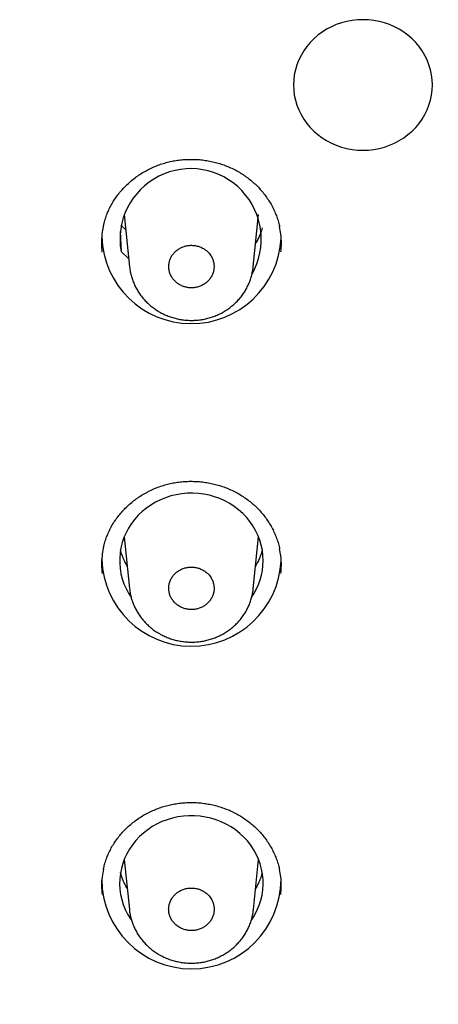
# Model space of a CAD drawing. Header units: millimetres. Extents: x 8 to 1091, y 12 to 2370.
# Tile 61 of 88: x 442 to 453, y 2230 to 2254. Entities that reach past the tile are written whole.
import ezdxf

# ---------------------------------------------------------------- set-up
doc = ezdxf.new("R2010")
doc.units = ezdxf.units.MM

msp = doc.modelspace()

# ---------------------------------------------------------------- linework, layer by layer
at = {"color": 7, "linetype": 'Continuous', "lineweight": 30}
for p, q in [((445.089, 2249.501), (445.224, 2248.186)), ((448.323, 2248.183), (448.458, 2249.501)), ((445.129, 2249.113), (445.007, 2249.228)), ((444.985, 2249.069), (445.009, 2248.57)), ((445.203, 2248.388), (445.009, 2248.57)), ((445.089, 2241.42), (445.222, 2240.125)), ((448.325, 2240.122), (448.458, 2241.42)), ((445.089, 2233.339), (445.218, 2232.084)), ((448.329, 2232.081), (448.458, 2233.339))]:
    msp.add_line(p, q, dxfattribs=at)
at = {"color": 7, "linetype": 'Continuous', "lineweight": 30, "flags": 128}
for points in [[(449.333, 2252.742), (449.338, 2252.613), (449.354, 2252.486), (449.381, 2252.36), (449.418, 2252.236), (449.465, 2252.116), (449.522, 2251.999), (449.589, 2251.887), (449.665, 2251.78), (449.75, 2251.679), (449.843, 2251.585), (449.943, 2251.498), (450.05, 2251.418), (450.164, 2251.347), (450.283, 2251.284), (450.407, 2251.23), (450.536, 2251.186), (450.667, 2251.151), (450.801, 2251.126), (450.937, 2251.111), (451.074, 2251.106), (451.21, 2251.111), (451.346, 2251.126), (451.48, 2251.151), (451.612, 2251.186), (451.74, 2251.23), (451.864, 2251.284), (451.983, 2251.347), (452.097, 2251.418), (452.204, 2251.498), (452.305, 2251.585), (452.397, 2251.679), (452.482, 2251.78), (452.558, 2251.887), (452.625, 2251.999), (452.682, 2252.116), (452.729, 2252.236), (452.766, 2252.36), (452.793, 2252.486), (452.809, 2252.613), (452.815, 2252.742), (452.809, 2252.87), (452.793, 2252.998), (452.766, 2253.124), (452.729, 2253.247), (452.682, 2253.368), (452.625, 2253.484), (452.558, 2253.596), (452.482, 2253.703), (452.397, 2253.804), (452.305, 2253.898), (452.204, 2253.986), (452.097, 2254.065), (451.983, 2254.137), (451.864, 2254.199), (451.74, 2254.253), (451.612, 2254.298), (451.48, 2254.332), (451.346, 2254.357), (451.21, 2254.373), (451.074, 2254.378), (450.937, 2254.373), (450.801, 2254.357), (450.667, 2254.332), (450.536, 2254.298), (450.407, 2254.253), (450.283, 2254.199), (450.164, 2254.137), (450.05, 2254.065), (449.943, 2253.986), (449.843, 2253.898), (449.75, 2253.804), (449.665, 2253.703), (449.589, 2253.596), (449.522, 2253.484), (449.465, 2253.368), (449.418, 2253.247), (449.381, 2253.124), (449.354, 2252.998), (449.338, 2252.87), (449.333, 2252.742)], [(448.574, 2240.824), (448.568, 2240.955), (448.552, 2241.086), (448.525, 2241.214), (448.488, 2241.341), (448.44, 2241.464), (448.382, 2241.584), (448.315, 2241.698), (448.238, 2241.808), (448.152, 2241.912), (448.059, 2242.009), (447.957, 2242.099), (447.849, 2242.181), (447.733, 2242.255), (447.612, 2242.321), (447.487, 2242.378), (447.356, 2242.425), (447.223, 2242.462), (447.086, 2242.49), (446.948, 2242.508), (446.809, 2242.516), (446.669, 2242.513), (446.53, 2242.5), (446.393, 2242.478), (446.257, 2242.445), (446.125, 2242.402), (445.997, 2242.35), (445.874, 2242.289), (445.756, 2242.219), (445.644, 2242.141), (445.538, 2242.055), (445.441, 2241.961), (445.351, 2241.861), (445.27, 2241.754), (445.198, 2241.642), (445.135, 2241.524), (445.082, 2241.403), (445.04, 2241.278), (445.007, 2241.15), (444.986, 2241.021), (444.975, 2240.89), (444.975, 2240.759), (444.986, 2240.628), (445.007, 2240.498), (445.04, 2240.371), (445.082, 2240.246), (445.135, 2240.124), (445.198, 2240.007), (445.261, 2239.908)], [(448.276, 2231.811), (448.296, 2231.841), (448.366, 2231.955), (448.426, 2232.073), (448.476, 2232.195), (448.516, 2232.32), (448.546, 2232.448), (448.565, 2232.578), (448.573, 2232.709), (448.571, 2232.84), (448.557, 2232.97), (448.533, 2233.099), (448.499, 2233.226), (448.454, 2233.35), (448.399, 2233.47), (448.334, 2233.586), (448.26, 2233.697), (448.177, 2233.802), (448.086, 2233.901), (447.987, 2233.993), (447.88, 2234.077), (447.767, 2234.154), (447.648, 2234.222), (447.523, 2234.281), (447.395, 2234.331), (447.262, 2234.371), (447.127, 2234.402), (446.989, 2234.422), (446.85, 2234.433), (446.711, 2234.433), (446.572, 2234.424), (446.434, 2234.404), (446.298, 2234.374), (446.166, 2234.335), (446.036, 2234.286), (445.912, 2234.228), (445.792, 2234.161), (445.678, 2234.085), (445.571, 2234.001), (445.471, 2233.91), (445.379, 2233.812), (445.295, 2233.708), (445.22, 2233.597), (445.154, 2233.482), (445.098, 2233.362), (445.052, 2233.238), (445.017, 2233.112), (444.992, 2232.983), (444.977, 2232.853), (444.974, 2232.722), (444.981, 2232.591), (444.999, 2232.461), (445.027, 2232.333), (445.066, 2232.207), (445.116, 2232.085), (445.175, 2231.966), (445.243, 2231.852), (445.269, 2231.815)]]:
    msp.add_lwpolyline(points, dxfattribs=at)
at = {"color": 7, "linetype": 'Continuous', "lineweight": 30}
for centre, radius, start, end in [((446.754, 2248.875), 1.771, 330.336, 189.9261), ((446.774, 2249.015), 2.252, 182.0076, 357.2315), ((446.774, 2240.933), 2.252, 181.9944, 357.232), ((446.953, 2240.829), 1.62, 325.2058, 359.8438), ((446.774, 2232.846), 2.247, 180.0424, 359.9576)]:
    msp.add_arc(centre, radius, start, end, dxfattribs=at)
for points, knots in [([(444.565, 2249.194), (444.571, 2249.223), (444.587, 2249.297), (444.622, 2249.414), (444.671, 2249.544), (444.728, 2249.67), (444.793, 2249.79), (444.867, 2249.906), (444.95, 2250.018), (445.041, 2250.126), (445.139, 2250.229), (445.246, 2250.326), (445.359, 2250.417), (445.478, 2250.5), (445.602, 2250.577), (445.732, 2250.645), (445.865, 2250.705), (446.001, 2250.756), (446.139, 2250.798), (446.28, 2250.832), (446.424, 2250.857), (446.569, 2250.873), (446.716, 2250.88), (446.864, 2250.879), (447.012, 2250.869), (447.159, 2250.85), (447.305, 2250.822), (447.448, 2250.785), (447.587, 2250.739), (447.722, 2250.686), (447.853, 2250.625), (447.978, 2250.555), (448.099, 2250.479), (448.215, 2250.394), (448.325, 2250.303), (448.429, 2250.204), (448.526, 2250.1), (448.616, 2249.989), (448.698, 2249.873), (448.772, 2249.753), (448.837, 2249.629), (448.892, 2249.502), (448.938, 2249.372), (448.969, 2249.267), (448.981, 2249.204), (448.985, 2249.185)], [0, 0, 0, 0, 0.0153504, 0.0394765, 0.0634014, 0.0870756, 0.1104948, 0.1338289, 0.1574093, 0.1811742, 0.2050905, 0.2291166, 0.2532059, 0.2773041, 0.3013504, 0.325301, 0.3491201, 0.3727822, 0.3962691, 0.4195983, 0.4430775, 0.4666929, 0.4904283, 0.5142593, 0.5381554, 0.562082, 0.5859924, 0.6098509, 0.6336283, 0.6573026, 0.6808536, 0.7042729, 0.7277811, 0.7514456, 0.7752458, 0.7991542, 0.8231383, 0.8471627, 0.8711845, 0.8951667, 0.9190831, 0.942915, 0.9666362, 0.9901324, 1, 1, 1, 1]), ([(444.564, 2249.198), (444.551, 2249.133), (444.523, 2248.99), (444.512, 2248.775), (444.525, 2248.627), (444.531, 2248.557)], [0, 0, 0, 0, 0.306507, 0.675997, 1, 1, 1, 1]), ([(448.548, 2249.16), (448.542, 2249.14), (448.526, 2249.079), (448.488, 2248.982), (448.44, 2248.874), (448.402, 2248.807), (448.384, 2248.776)], [0, 0, 0, 0, 0.154345, 0.452748, 0.750722, 1, 1, 1, 1]), ([(449.017, 2248.56), (449.023, 2248.629), (449.036, 2248.777), (449.024, 2248.989), (448.996, 2249.127), (448.984, 2249.188)], [0, 0, 0, 0, 0.32901, 0.705476, 1, 1, 1, 1]), ([(447.215, 2248.527), (447.194, 2248.549), (447.151, 2248.594), (447.073, 2248.647), (446.988, 2248.688), (446.896, 2248.715), (446.801, 2248.727), (446.704, 2248.724), (446.61, 2248.705), (446.521, 2248.673), (446.439, 2248.626), (446.366, 2248.567), (446.305, 2248.498), (446.257, 2248.42), (446.224, 2248.335), (446.206, 2248.247), (446.205, 2248.156), (446.219, 2248.067), (446.25, 2247.982), (446.295, 2247.902), (446.354, 2247.831), (446.425, 2247.77), (446.505, 2247.721), (446.594, 2247.685), (446.687, 2247.664), (446.783, 2247.657), (446.878, 2247.667), (446.971, 2247.69), (447.058, 2247.729), (447.137, 2247.78), (447.205, 2247.843), (447.262, 2247.916), (447.304, 2247.997), (447.332, 2248.083), (447.343, 2248.172), (447.339, 2248.263), (447.318, 2248.35), (447.28, 2248.442), (447.238, 2248.497), (447.215, 2248.527)], [0, 0, 0, 0, 0.0268471, 0.0536942, 0.0805413, 0.1073883, 0.1342355, 0.1610827, 0.1879302, 0.2147777, 0.2416254, 0.2684732, 0.2953212, 0.3221692, 0.3490171, 0.3758651, 0.4027129, 0.4295606, 0.4564081, 0.4832556, 0.5101028, 0.53695, 0.563797, 0.5906441, 0.6174912, 0.6443383, 0.6711857, 0.6980331, 0.7248808, 0.7517285, 0.7785764, 0.8054243, 0.8322723, 0.8591203, 0.8859682, 0.912816, 0.9396636, 0.9665111, 1, 1, 1, 1]), ([(445.225, 2248.184), (445.228, 2248.162), (445.233, 2248.101), (445.253, 2248.004), (445.284, 2247.892), (445.325, 2247.783), (445.374, 2247.677), (445.432, 2247.574), (445.499, 2247.475), (445.574, 2247.381), (445.657, 2247.293), (445.747, 2247.212), (445.84, 2247.139), (445.905, 2247.097), (445.936, 2247.077)], [0, 0, 0, 0, 0.049168, 0.135704, 0.220663, 0.306217, 0.392544, 0.479566, 0.567158, 0.655165, 0.743408, 0.831664, 0.91979, 1, 1, 1, 1]), ([(445.936, 2247.077), (445.957, 2247.065), (446.012, 2247.032), (446.106, 2246.986), (446.218, 2246.941), (446.334, 2246.903), (446.453, 2246.875), (446.575, 2246.855), (446.699, 2246.844), (446.823, 2246.843), (446.947, 2246.851), (447.069, 2246.869), (447.189, 2246.895), (447.305, 2246.931), (447.418, 2246.975), (447.527, 2247.028), (447.633, 2247.089), (447.734, 2247.159), (447.83, 2247.236), (447.918, 2247.32), (447.999, 2247.41), (448.072, 2247.505), (448.135, 2247.604), (448.19, 2247.707), (448.236, 2247.815), (448.274, 2247.927), (448.302, 2248.041), (448.317, 2248.128), (448.321, 2248.176), (448.322, 2248.185)], [0, 0, 0, 0, 0.023133, 0.061283, 0.099621, 0.138261, 0.177163, 0.216265, 0.255494, 0.29474, 0.333922, 0.372968, 0.411799, 0.449972, 0.488383, 0.527169, 0.56625, 0.605524, 0.644847, 0.684074, 0.723086, 0.761785, 0.799677, 0.837458, 0.8756, 0.91398, 0.952546, 0.99123, 1, 1, 1, 1]), ([(401.122, 2246.454), (401.131, 2246.392), (401.172, 2246.114), (401.255, 2245.62), (401.371, 2244.973), (401.497, 2244.327), (401.633, 2243.682), (401.778, 2243.04), (401.932, 2242.4), (402.096, 2241.761), (402.269, 2241.125), (402.451, 2240.491), (402.643, 2239.859), (402.844, 2239.231), (403.055, 2238.604), (403.274, 2237.981), (403.503, 2237.36), (403.741, 2236.743), (403.988, 2236.128), (404.244, 2235.517), (404.509, 2234.91), (404.782, 2234.306), (405.065, 2233.705), (405.357, 2233.108), (405.657, 2232.515), (405.966, 2231.926), (406.283, 2231.341), (406.61, 2230.76), (406.944, 2230.184), (407.288, 2229.612), (407.639, 2229.044), (407.999, 2228.482), (408.367, 2227.923), (408.744, 2227.37), (409.128, 2226.822), (409.52, 2226.278), (409.921, 2225.74), (410.329, 2225.207), (410.745, 2224.68), (411.169, 2224.158), (411.601, 2223.641), (412.04, 2223.13), (412.487, 2222.625), (412.941, 2222.126), (413.402, 2221.633), (413.87, 2221.146), (414.346, 2220.665), (414.829, 2220.19), (415.318, 2219.721), (415.815, 2219.259), (416.318, 2218.804), (416.828, 2218.355), (417.344, 2217.912), (417.867, 2217.477), (418.397, 2217.048), (418.932, 2216.626), (419.474, 2216.211), (420.022, 2215.804), (420.575, 2215.403), (421.135, 2215.01), (421.7, 2214.624), (422.271, 2214.245), (422.848, 2213.874), (423.429, 2213.511), (424.017, 2213.155), (424.609, 2212.807), (425.206, 2212.466), (425.809, 2212.133), (426.416, 2211.808), (427.028, 2211.492), (427.645, 2211.183), (428.266, 2210.882), (428.891, 2210.589), (429.521, 2210.304), (430.154, 2210.028), (430.792, 2209.76), (431.434, 2209.5), (432.079, 2209.249), (432.729, 2209.006), (433.381, 2208.771), (434.037, 2208.545), (434.697, 2208.328), (435.359, 2208.119), (436.024, 2207.919), (436.693, 2207.727), (437.364, 2207.545), (438.038, 2207.371), (438.714, 2207.205), (439.392, 2207.049), (440.073, 2206.901), (440.756, 2206.763), (441.441, 2206.633), (442.128, 2206.512), (442.816, 2206.4), (443.506, 2206.297), (444.198, 2206.203), (444.891, 2206.118), (445.585, 2206.042), (446.28, 2205.975), (446.976, 2205.917), (447.672, 2205.868), (448.37, 2205.829), (449.068, 2205.798), (449.766, 2205.776), (450.465, 2205.764), (451.163, 2205.761), (451.862, 2205.766), (452.56, 2205.781), (453.259, 2205.805), (453.956, 2205.838), (454.654, 2205.88), (455.35, 2205.931), (456.046, 2205.991), (456.741, 2206.061), (457.435, 2206.139), (458.127, 2206.226), (458.818, 2206.322), (459.508, 2206.428), (460.196, 2206.542), (460.882, 2206.665), (461.567, 2206.797), (462.249, 2206.938), (462.929, 2207.088), (463.607, 2207.247), (464.283, 2207.414), (464.956, 2207.591), (465.626, 2207.776), (466.294, 2207.969), (466.959, 2208.172), (467.62, 2208.383), (468.279, 2208.603), (468.934, 2208.831), (469.586, 2209.067), (470.234, 2209.313), (470.878, 2209.566), (471.519, 2209.828), (472.156, 2210.098), (472.789, 2210.377), (473.417, 2210.663), (474.042, 2210.958), (474.662, 2211.261), (475.277, 2211.572), (475.888, 2211.891), (476.494, 2212.218), (477.095, 2212.553), (477.691, 2212.895), (478.282, 2213.246), (478.868, 2213.604), (479.448, 2213.969), (480.023, 2214.342), (480.593, 2214.723), (481.157, 2215.11), (481.715, 2215.506), (482.267, 2215.908), (482.813, 2216.317), (483.354, 2216.734), (483.887, 2217.158), (484.415, 2217.588), (484.936, 2218.025), (485.451, 2218.469), (485.959, 2218.92), (486.461, 2219.377), (486.956, 2219.841), (487.444, 2220.311), (487.924, 2220.788), (488.398, 2221.27), (488.865, 2221.759), (489.324, 2222.254), (489.776, 2222.755), (490.221, 2223.261), (490.658, 2223.774), (491.088, 2224.292), (491.51, 2224.815), (491.924, 2225.344), (492.33, 2225.878), (492.729, 2226.418), (493.119, 2226.963), (493.501, 2227.512), (493.876, 2228.067), (494.242, 2228.626), (494.6, 2229.19), (494.949, 2229.759), (495.29, 2230.332), (495.623, 2230.91), (495.947, 2231.492), (496.262, 2232.078), (496.569, 2232.668), (496.867, 2233.262), (497.156, 2233.86), (497.436, 2234.461), (497.708, 2235.066), (497.971, 2235.675), (498.224, 2236.287), (498.469, 2236.902), (498.704, 2237.52), (498.931, 2238.142), (499.148, 2238.766), (499.356, 2239.393), (499.554, 2240.022), (499.744, 2240.654), (499.924, 2241.289), (500.095, 2241.926), (500.256, 2242.565), (500.408, 2243.206), (500.551, 2243.849), (500.683, 2244.493), (500.807, 2245.14), (500.92, 2245.788), (501, 2246.269), (501.038, 2246.535), (501.045, 2246.583)], [0, 0, 0, 0, 0.001372, 0.006212, 0.011053, 0.015894, 0.020735, 0.025576, 0.030417, 0.035258, 0.040099, 0.04494, 0.049781, 0.054623, 0.059464, 0.064305, 0.069146, 0.073987, 0.078828, 0.08367, 0.088511, 0.093352, 0.098194, 0.103035, 0.107877, 0.112718, 0.11756, 0.122401, 0.127243, 0.132085, 0.136926, 0.141768, 0.14661, 0.151451, 0.156293, 0.161135, 0.165977, 0.170819, 0.175661, 0.180503, 0.185345, 0.190187, 0.195029, 0.199871, 0.204714, 0.209556, 0.214398, 0.21924, 0.224083, 0.228925, 0.233768, 0.23861, 0.243453, 0.248295, 0.253138, 0.25798, 0.262823, 0.267666, 0.272508, 0.277351, 0.282194, 0.287037, 0.291879, 0.296722, 0.301565, 0.306408, 0.311251, 0.316094, 0.320937, 0.32578, 0.330623, 0.335466, 0.340309, 0.345152, 0.349995, 0.354838, 0.359681, 0.364524, 0.369368, 0.374211, 0.379054, 0.383897, 0.388741, 0.393584, 0.398427, 0.40327, 0.408114, 0.412957, 0.4178, 0.422644, 0.427487, 0.43233, 0.437174, 0.442017, 0.446861, 0.451704, 0.456547, 0.461391, 0.466234, 0.471078, 0.475921, 0.480765, 0.485608, 0.490451, 0.495295, 0.500138, 0.504982, 0.509825, 0.514669, 0.519512, 0.524356, 0.529199, 0.534042, 0.538886, 0.543729, 0.548573, 0.553416, 0.55826, 0.563103, 0.567946, 0.57279, 0.577633, 0.582477, 0.58732, 0.592163, 0.597007, 0.60185, 0.606693, 0.611537, 0.61638, 0.621223, 0.626066, 0.63091, 0.635753, 0.640596, 0.645439, 0.650283, 0.655126, 0.659969, 0.664812, 0.669655, 0.674498, 0.679341, 0.684184, 0.689027, 0.69387, 0.698713, 0.703556, 0.708399, 0.713242, 0.718085, 0.722928, 0.727771, 0.732613, 0.737456, 0.742299, 0.747142, 0.751984, 0.756827, 0.76167, 0.766512, 0.771355, 0.776197, 0.78104, 0.785882, 0.790724, 0.795567, 0.800409, 0.805251, 0.810094, 0.814936, 0.819778, 0.82462, 0.829462, 0.834304, 0.839146, 0.843988, 0.84883, 0.853672, 0.858514, 0.863356, 0.868198, 0.873039, 0.877881, 0.882723, 0.887564, 0.892406, 0.897248, 0.902089, 0.906931, 0.911772, 0.916613, 0.921455, 0.926296, 0.931137, 0.935979, 0.94082, 0.945661, 0.950502, 0.955344, 0.960185, 0.965026, 0.969867, 0.974708, 0.979549, 0.98439, 0.989231, 0.994072, 0.998913, 1, 1, 1, 1]), ([(444.566, 2241.132), (444.572, 2241.161), (444.588, 2241.236), (444.624, 2241.353), (444.672, 2241.483), (444.729, 2241.608), (444.795, 2241.728), (444.869, 2241.844), (444.952, 2241.955), (445.042, 2242.063), (445.141, 2242.165), (445.247, 2242.262), (445.361, 2242.352), (445.48, 2242.436), (445.604, 2242.511), (445.733, 2242.579), (445.866, 2242.639), (446.003, 2242.69), (446.141, 2242.732), (446.282, 2242.765), (446.425, 2242.79), (446.571, 2242.806), (446.718, 2242.814), (446.866, 2242.812), (447.014, 2242.802), (447.161, 2242.782), (447.306, 2242.754), (447.449, 2242.718), (447.588, 2242.672), (447.724, 2242.619), (447.854, 2242.558), (447.98, 2242.488), (448.1, 2242.412), (448.216, 2242.328), (448.326, 2242.236), (448.43, 2242.138), (448.527, 2242.034), (448.617, 2241.923), (448.698, 2241.808), (448.772, 2241.688), (448.836, 2241.564), (448.892, 2241.438), (448.938, 2241.309), (448.968, 2241.203), (448.981, 2241.141), (448.984, 2241.123)], [0, 0, 0, 0, 0.0156878, 0.0398165, 0.0637434, 0.0874188, 0.1108392, 0.1341741, 0.1577553, 0.1815202, 0.2054353, 0.2294595, 0.2535459, 0.27764, 0.3016815, 0.3256266, 0.3494396, 0.3730951, 0.3965747, 0.4198973, 0.443371, 0.4669809, 0.4907106, 0.5145356, 0.5384254, 0.5623454, 0.5862486, 0.6100996, 0.6338691, 0.6575353, 0.6810779, 0.7044904, 0.7279938, 0.7516537, 0.7754495, 0.7993539, 0.8233342, 0.8473551, 0.8713738, 0.8953533, 0.9192675, 0.9430979, 0.9668178, 0.9903148, 1, 1, 1, 1]), ([(444.565, 2241.135), (444.553, 2241.072), (444.525, 2240.931), (444.513, 2240.717), (444.526, 2240.568), (444.532, 2240.499)], [0, 0, 0, 0, 0.302881, 0.673051, 1, 1, 1, 1]), ([(445.163, 2240.694), (445.144, 2240.728), (445.105, 2240.797), (445.056, 2240.908), (445.02, 2241.003), (445.004, 2241.061), (444.999, 2241.08)], [0, 0, 0, 0, 0.271639, 0.567294, 0.863512, 1, 1, 1, 1]), ([(448.551, 2241.088), (448.551, 2241.087), (448.541, 2241.046), (448.514, 2240.966), (448.467, 2240.851), (448.423, 2240.761), (448.393, 2240.71), (448.384, 2240.696)], [0, 0, 0, 0, 0.00744, 0.300104, 0.592392, 0.884231, 1, 1, 1, 1]), ([(449.016, 2240.501), (449.022, 2240.569), (449.035, 2240.716), (449.023, 2240.926), (448.995, 2241.065), (448.983, 2241.126)], [0, 0, 0, 0, 0.325768, 0.703079, 1, 1, 1, 1]), ([(447.215, 2240.466), (447.194, 2240.488), (447.151, 2240.533), (447.073, 2240.586), (446.988, 2240.627), (446.896, 2240.654), (446.8, 2240.665), (446.704, 2240.662), (446.61, 2240.644), (446.52, 2240.611), (446.438, 2240.564), (446.365, 2240.506), (446.304, 2240.436), (446.256, 2240.358), (446.223, 2240.274), (446.205, 2240.185), (446.204, 2240.095), (446.218, 2240.006), (446.249, 2239.921), (446.294, 2239.841), (446.353, 2239.77), (446.424, 2239.709), (446.505, 2239.66), (446.594, 2239.624), (446.687, 2239.603), (446.783, 2239.597), (446.879, 2239.606), (446.972, 2239.63), (447.059, 2239.668), (447.138, 2239.719), (447.206, 2239.782), (447.263, 2239.855), (447.305, 2239.936), (447.333, 2240.022), (447.344, 2240.111), (447.34, 2240.202), (447.319, 2240.289), (447.281, 2240.38), (447.239, 2240.435), (447.215, 2240.466)], [0, 0, 0, 0, 0.026846, 0.053691, 0.080537, 0.107383, 0.134228, 0.161073, 0.187919, 0.214764, 0.241611, 0.268457, 0.295306, 0.322154, 0.349003, 0.375853, 0.402703, 0.429553, 0.456402, 0.483251, 0.510099, 0.536947, 0.563793, 0.590639, 0.617485, 0.64433, 0.671175, 0.698021, 0.724867, 0.751713, 0.778561, 0.805409, 0.832258, 0.859107, 0.885957, 0.912807, 0.939656, 0.966506, 1, 1, 1, 1]), ([(445.223, 2240.123), (445.225, 2240.101), (445.231, 2240.04), (445.251, 2239.942), (445.282, 2239.831), (445.323, 2239.722), (445.372, 2239.616), (445.43, 2239.513), (445.497, 2239.414), (445.572, 2239.321), (445.655, 2239.233), (445.745, 2239.151), (445.839, 2239.077), (445.906, 2239.035), (445.939, 2239.014)], [0, 0, 0, 0, 0.049142, 0.135351, 0.219952, 0.305119, 0.391062, 0.477703, 0.564924, 0.652567, 0.740461, 0.828377, 0.916174, 1, 1, 1, 1]), ([(445.939, 2239.014), (445.96, 2239.002), (446.015, 2238.97), (446.109, 2238.924), (446.221, 2238.878), (446.338, 2238.842), (446.457, 2238.813), (446.579, 2238.794), (446.703, 2238.784), (446.828, 2238.783), (446.951, 2238.791), (447.074, 2238.809), (447.193, 2238.836), (447.309, 2238.872), (447.422, 2238.916), (447.532, 2238.969), (447.638, 2239.031), (447.739, 2239.1), (447.834, 2239.177), (447.922, 2239.261), (448.003, 2239.351), (448.075, 2239.446), (448.138, 2239.546), (448.193, 2239.649), (448.239, 2239.757), (448.277, 2239.868), (448.304, 2239.983), (448.32, 2240.069), (448.323, 2240.116), (448.324, 2240.124)], [0, 0, 0, 0, 0.023137, 0.0613254, 0.099702, 0.1383824, 0.1773245, 0.2164678, 0.2557381, 0.2950261, 0.3342499, 0.3733379, 0.4122102, 0.4504235, 0.4888746, 0.5276999, 0.5668203, 0.6061337, 0.645495, 0.6847597, 0.7238081, 0.7625401, 0.8004653, 0.8382682, 0.8764326, 0.9148337, 0.9534189, 0.9921204, 1, 1, 1, 1]), ([(444.568, 2233.09), (444.574, 2233.12), (444.59, 2233.195), (444.626, 2233.313), (444.674, 2233.442), (444.732, 2233.566), (444.797, 2233.686), (444.872, 2233.802), (444.954, 2233.913), (445.045, 2234.02), (445.144, 2234.122), (445.25, 2234.218), (445.363, 2234.308), (445.482, 2234.391), (445.607, 2234.467), (445.736, 2234.534), (445.869, 2234.593), (446.005, 2234.644), (446.144, 2234.686), (446.285, 2234.719), (446.428, 2234.743), (446.573, 2234.759), (446.72, 2234.767), (446.868, 2234.765), (447.016, 2234.755), (447.163, 2234.735), (447.308, 2234.707), (447.451, 2234.67), (447.59, 2234.625), (447.725, 2234.572), (447.855, 2234.51), (447.981, 2234.441), (448.101, 2234.365), (448.216, 2234.281), (448.326, 2234.19), (448.43, 2234.092), (448.527, 2233.988), (448.616, 2233.878), (448.698, 2233.763), (448.771, 2233.643), (448.836, 2233.52), (448.891, 2233.393), (448.937, 2233.265), (448.967, 2233.16), (448.979, 2233.099), (448.982, 2233.081)], [0, 0, 0, 0, 0.016005, 0.04014, 0.064074, 0.087754, 0.11118, 0.134521, 0.158109, 0.181879, 0.205799, 0.229827, 0.253915, 0.278009, 0.302049, 0.325992, 0.349802, 0.373453, 0.396927, 0.420246, 0.443719, 0.467327, 0.491056, 0.514879, 0.538767, 0.562684, 0.586583, 0.610429, 0.634194, 0.657854, 0.68139, 0.704797, 0.728301, 0.751961, 0.775758, 0.799664, 0.823646, 0.847668, 0.871688, 0.895669, 0.919585, 0.943417, 0.967139, 0.990641, 1, 1, 1, 1]), ([(444.567, 2233.094), (444.555, 2233.032), (444.527, 2232.891), (444.515, 2232.679), (444.528, 2232.531), (444.534, 2232.461)], [0, 0, 0, 0, 0.300383, 0.671269, 1, 1, 1, 1]), ([(445.163, 2232.614), (445.157, 2232.625), (445.128, 2232.671), (445.086, 2232.756), (445.039, 2232.87), (445.009, 2232.955), (444.998, 2233.001), (444.996, 2233.008)], [0, 0, 0, 0, 0.083369, 0.372494, 0.66218, 0.952409, 1, 1, 1, 1]), ([(448.548, 2232.998), (448.543, 2232.981), (448.528, 2232.924), (448.493, 2232.829), (448.443, 2232.718), (448.403, 2232.647), (448.384, 2232.613)], [0, 0, 0, 0, 0.12848, 0.425734, 0.722568, 1, 1, 1, 1]), ([(449.014, 2232.464), (449.02, 2232.531), (449.032, 2232.677), (449.021, 2232.885), (448.993, 2233.024), (448.981, 2233.085)], [0, 0, 0, 0, 0.323831, 0.702121, 1, 1, 1, 1]), ([(447.217, 2232.425), (447.196, 2232.447), (447.153, 2232.492), (447.075, 2232.545), (446.989, 2232.586), (446.897, 2232.613), (446.801, 2232.625), (446.705, 2232.622), (446.61, 2232.604), (446.52, 2232.571), (446.437, 2232.524), (446.364, 2232.466), (446.303, 2232.396), (446.254, 2232.318), (446.221, 2232.234), (446.203, 2232.145), (446.202, 2232.055), (446.216, 2231.966), (446.247, 2231.88), (446.292, 2231.8), (446.351, 2231.729), (446.422, 2231.668), (446.504, 2231.619), (446.592, 2231.583), (446.686, 2231.562), (446.782, 2231.555), (446.878, 2231.564), (446.972, 2231.588), (447.059, 2231.626), (447.139, 2231.677), (447.207, 2231.74), (447.264, 2231.813), (447.307, 2231.894), (447.335, 2231.98), (447.346, 2232.07), (447.342, 2232.16), (447.321, 2232.248), (447.283, 2232.339), (447.241, 2232.394), (447.217, 2232.425)], [0, 0, 0, 0, 0.026844, 0.053687, 0.080531, 0.107375, 0.134217, 0.161059, 0.187901, 0.214742, 0.241586, 0.26843, 0.295278, 0.322126, 0.348977, 0.375829, 0.402683, 0.429536, 0.456389, 0.483242, 0.510092, 0.536942, 0.563787, 0.590633, 0.617476, 0.644318, 0.67116, 0.698001, 0.724844, 0.751687, 0.778534, 0.80538, 0.832231, 0.859081, 0.885935, 0.912788, 0.939641, 0.966494, 1, 1, 1, 1]), ([(445.219, 2232.082), (445.221, 2232.062), (445.226, 2232.003), (445.246, 2231.907), (445.276, 2231.796), (445.316, 2231.687), (445.365, 2231.581), (445.423, 2231.478), (445.489, 2231.379), (445.564, 2231.285), (445.646, 2231.196), (445.736, 2231.114), (445.829, 2231.041), (445.899, 2230.995), (445.935, 2230.973), (445.94, 2230.97)], [0, 0, 0, 0, 0.044371, 0.130315, 0.214529, 0.299296, 0.384834, 0.471081, 0.55792, 0.645199, 0.732746, 0.82034, 0.907829, 0.989647, 1, 1, 1, 1]), ([(445.94, 2230.97), (445.96, 2230.958), (446.016, 2230.926), (446.11, 2230.88), (446.223, 2230.835), (446.339, 2230.799), (446.459, 2230.771), (446.581, 2230.751), (446.705, 2230.741), (446.83, 2230.74), (446.954, 2230.749), (447.076, 2230.767), (447.196, 2230.794), (447.312, 2230.83), (447.425, 2230.874), (447.535, 2230.928), (447.641, 2230.989), (447.742, 2231.059), (447.837, 2231.136), (447.926, 2231.22), (448.007, 2231.31), (448.079, 2231.405), (448.142, 2231.505), (448.197, 2231.608), (448.243, 2231.715), (448.28, 2231.827), (448.308, 2231.942), (448.324, 2232.027), (448.327, 2232.075), (448.328, 2232.083)], [0, 0, 0, 0, 0.0231109, 0.0612943, 0.0996665, 0.1383433, 0.177282, 0.2164223, 0.2556897, 0.2949753, 0.334197, 0.3732833, 0.4121558, 0.4503667, 0.4888115, 0.5276306, 0.5667451, 0.6060531, 0.6454103, 0.6846713, 0.7237163, 0.7624442, 0.8003766, 0.8381537, 0.8762965, 0.9146744, 0.9532353, 0.9919124, 1, 1, 1, 1])]:
    msp.add_open_spline(points, degree=3, knots=knots, dxfattribs=at)

doc.saveas('drawing.dxf')
